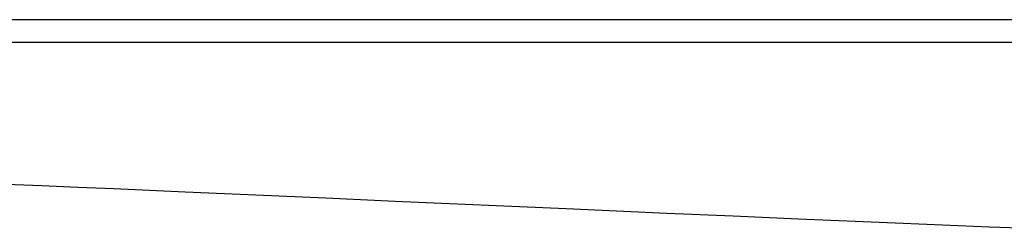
# Model space of a CAD drawing. Header units: millimetres. Extents: x 2060 to 2634, y 1467 to 1764.
# Tile 31 of 64: x 2542.429 to 2543.645, y 1571.223 to 1571.481. Entities that reach past the tile are written whole.
import ezdxf

# ---------------------------------------------------------------- set-up
doc = ezdxf.new("R2010")
doc.units = ezdxf.units.MM

msp = doc.modelspace()

# ---------------------------------------------------------------- linework, layer by layer
at = {"linetype": 'Continuous'}
for p, q in [((2544.4131, 1571.4808), (2540.9377, 1571.4808)), ((2544.4037, 1571.4526), (2542.2401, 1571.4526)), ((2542.4568, 1571.2754), (2542.4121, 1571.2773)), ((2542.5013, 1571.2735), (2542.4568, 1571.2754)), ((2542.5456, 1571.2716), (2542.5013, 1571.2735)), ((2542.6337, 1571.2678), (2542.5456, 1571.2716)), ((2542.7209, 1571.264), (2542.6337, 1571.2678)), ((2542.8074, 1571.2602), (2542.7209, 1571.264)), ((2542.8932, 1571.2563), (2542.8074, 1571.2602)), ((2543.1044, 1571.2469), (2542.8932, 1571.2563)), ((2543.2287, 1571.2414), (2543.1044, 1571.2469)), ((2543.3105, 1571.2378), (2543.2287, 1571.2414)), ((2543.3912, 1571.2343), (2543.3105, 1571.2378)), ((2543.4312, 1571.2326), (2543.3912, 1571.2343)), ((2543.4709, 1571.2309), (2543.4312, 1571.2326)), ((2543.5103, 1571.2292), (2543.4709, 1571.2309)), ((2543.5494, 1571.2276), (2543.5103, 1571.2292)), ((2543.5882, 1571.226), (2543.5494, 1571.2276)), ((2543.6268, 1571.2245), (2543.5882, 1571.226)), ((2543.665, 1571.223), (2543.6268, 1571.2245))]:
    msp.add_line(p, q, dxfattribs=at)

doc.saveas('drawing.dxf')
